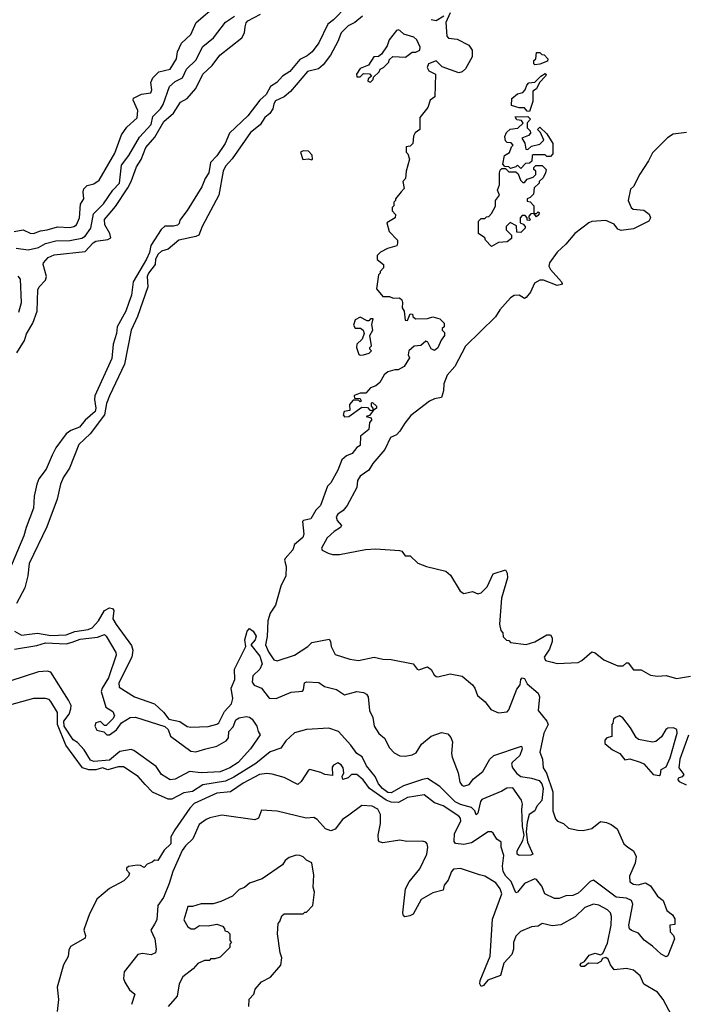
# Model space of a CAD drawing. Extents: x 1966327 to 2147849, y 395140 to 552178.
# Tile 255 of 256: x 2082445 to 2086296, y 523307 to 529001. Entities that reach past the tile are written whole.
import ezdxf

# ---------------------------------------------------------------- set-up
doc = ezdxf.new("R2010")
doc.units = 0

msp = doc.modelspace()

# ---------------------------------------------------------------- linework, layer by layer
at = {"layer": '0CON20XD'}
for points in [[(2084335, 529076.4), (2084260, 529000), (2084227.2, 528975), (2084175, 528866.5), (2084136.7, 528815), (2084108.8, 528791.2), (2084065, 528771.2), (2084008.2, 528701.8), (2083966, 528675), (2083932, 528638), (2083897.1, 528615), (2083871.6, 528568.4), (2083835, 528535.8), (2083764.9, 528445.1), (2083659.6, 528345), (2083634.8, 528285), (2083585, 528212.9), (2083549.8, 528175), (2083538.7, 528115), (2083517.4, 528082.6), (2083499.1, 528035), (2083413.5, 527896.5), (2083372.1, 527842.1), (2083367.7, 527822.3), (2083357.5, 527812.5), (2083335, 527806.4), (2083285, 527806.8), (2083262.8, 527787.2), (2083204.8, 527695.2), (2083196.4, 527655), (2083178.8, 527615), (2083102, 527485), (2083091.7, 527408.3), (2083077.6, 527365), (2083059, 527315), (2083010.1, 527225), (2083004.8, 527185), (2082985.2, 527125), (2082978.3, 527041.7), (2082880.7, 526825), (2082877.7, 526805), (2082886.2, 526755), (2082881, 526735), (2082824.8, 526685), (2082790.8, 526645), (2082741.1, 526625), (2082715, 526605.2), (2082654.8, 526525), (2082633.1, 526483.1), (2082597.8, 526402.2), (2082556.4, 526345), (2082544.7, 526315), (2082529.5, 526245), (2082524.8, 526175), (2082482.8, 526065), (2082470.2, 526015), (2082380.2, 525805)], [(2082414.2, 527775.8), (2082465, 527786.1), (2082505, 527766.9), (2082525, 527764.7), (2082565, 527780.6), (2082605, 527785.3), (2082665, 527803.4), (2082735, 527799.8), (2082759.4, 527805), (2082773.6, 527815), (2082791.4, 527855), (2082796.6, 527933.4), (2082815.6, 527965), (2082812.5, 528005), (2082817.3, 528022.7), (2082835, 528041.2), (2082875, 528052), (2082905, 528072.9), (2082995, 528229.4), (2083034.7, 528335.3), (2083065, 528378.2), (2083125, 528433.1), (2083128.4, 528475), (2083100.9, 528535), (2083103.3, 528546.7), (2083149.1, 528570.9), (2083203, 528577), (2083208.8, 528595), (2083203.1, 528636.9), (2083215.8, 528664.2), (2083250.6, 528699.4), (2083315, 528714.4), (2083351.9, 528775), (2083357.6, 528815), (2083380.8, 528865), (2083435.7, 528914.3), (2083466.4, 528983.6), (2083583.2, 529085)], [(2082425, 527678.9), (2082495, 527669.6), (2082555, 527683), (2082595, 527705.6), (2082655, 527721.3), (2082735, 527724.1), (2082805, 527736.5), (2082825, 527748.3), (2082856.1, 527795), (2082872.7, 527877.3), (2082929.6, 527935), (2082984.8, 528015.2), (2083022.8, 528055), (2083035, 528158.5), (2083076.5, 528215), (2083138.5, 528321.5), (2083205.5, 528395), (2083215, 528441.2), (2083260.2, 528485), (2083275, 528509.4), (2083311.7, 528615), (2083345, 528642.5), (2083386.2, 528665), (2083409.7, 528715), (2083463.8, 528766.1), (2083504.5, 528845.5), (2083567.1, 528895), (2083635, 528985.5), (2083688.3, 529021.7)], [(2084428.8, 529021.2), (2084384.8, 528985.2), (2084345, 528964.7), (2084305.2, 528924.8), (2084285.5, 528874.5), (2084242.5, 528795), (2084200.6, 528739.4), (2084173.3, 528716.7), (2084109.5, 528700.5), (2084012.4, 528585), (2083975.4, 528554.6), (2083925, 528530.7), (2083915.3, 528515), (2083909.2, 528485), (2083892, 528458), (2083863.6, 528435), (2083836.6, 528393.4), (2083781.2, 528348.8), (2083675, 528196.2), (2083635.6, 528154.4), (2083622.9, 528125), (2083596.5, 527985), (2083500, 527805), (2083480.9, 527755), (2083463.5, 527746.5), (2083366.6, 527726.6), (2083305, 527672.9), (2083265, 527661.3), (2083245.8, 527645), (2083231.4, 527615), (2083228.1, 527585), (2083189.7, 527535), (2083183.3, 527515), (2083186.7, 527455), (2083126.6, 527283.4), (2083090.9, 527205), (2083050.7, 527009.3), (2082963.9, 526825), (2082948.2, 526781.8), (2082935.2, 526715), (2082852.8, 526605), (2082786.8, 526545), (2082733.3, 526406.8), (2082698.5, 526355), (2082681.5, 526315), (2082661.9, 526228.1), (2082602, 526068), (2082501.1, 525855), (2082493, 525785), (2082475.1, 525714.9), (2082427.5, 525625)], [(2082428.2, 527075), (2082473.4, 527145), (2082485.5, 527184.5), (2082521.4, 527245), (2082546.3, 527315), (2082551.2, 527438.8), (2082558.1, 527455), (2082594.4, 527495), (2082601.1, 527515), (2082580.8, 527585), (2082582.9, 527595), (2082610.4, 527625), (2082645, 527641.5), (2082825, 527659.6), (2082870.2, 527709.8), (2082885, 527720.4), (2082955, 527730), (2082971.7, 527738.3), (2082966.1, 527765), (2082937.1, 527815), (2082935.3, 527845), (2082999.9, 527920.1), (2083071, 528029), (2083090.4, 528065), (2083120.8, 528149.2), (2083148.6, 528191.4), (2083175, 528262.2), (2083228, 528322), (2083278.7, 528411.4), (2083335, 528459.7), (2083376.3, 528523.7), (2083414.4, 528545.6), (2083465, 528602.9), (2083504.8, 528685.2), (2083559.1, 528735), (2083603.9, 528795), (2083729.4, 528895), (2083745.5, 528925), (2083750.3, 528959.7), (2083755, 528982.7), (2083765.9, 528994.1), (2083837.4, 529032.6)], [(2084935, 529040), (2084911.2, 528985), (2084916.7, 528905), (2084925, 528894.4), (2084975, 528888.5), (2085043.9, 528853.9), (2085061.9, 528825), (2085063.1, 528785), (2085024.4, 528715.6), (2085005, 528700), (2084985, 528694), (2084888.6, 528728.6), (2084855, 528762.5), (2084810, 528745), (2084802.5, 528725), (2084812.5, 528705), (2084850, 528685), (2084847.5, 528555), (2084820, 528535), (2084807, 528493), (2084760, 528435), (2084760, 528365), (2084733.6, 528346.4), (2084723.3, 528326.7), (2084720, 528285), (2084705, 528270), (2084680, 528265), (2084680, 528235), (2084690, 528225), (2084700, 528195), (2084680, 528125), (2084677, 528083), (2084662.5, 528065), (2084670, 528025), (2084652.5, 528005), (2084620, 527965), (2084620, 527955), (2084610, 527945), (2084610, 527925), (2084600, 527915), (2084600, 527895), (2084620, 527875), (2084617.5, 527855), (2084570, 527825), (2084582.5, 527775), (2084630, 527725), (2084631.7, 527708.3), (2084626.7, 527693.3), (2084573, 527677), (2084533, 527657), (2084513, 527637), (2084513.9, 527613.9), (2084550, 527585), (2084550, 527565), (2084530, 527545), (2084530, 527535), (2084520, 527525), (2084510, 527445), (2084545, 527400), (2084585, 527400), (2084605, 527390), (2084641.7, 527391.7), (2084655, 527380), (2084660, 527365), (2084657.5, 527335), (2084670, 527315), (2084675, 527262.5), (2084688.3, 527261.7), (2084705, 527300), (2084718.3, 527298.3), (2084720, 527285), (2084735, 527270), (2084805, 527272.5), (2084835, 527282.5), (2084875, 527270), (2084900, 527245), (2084900, 527225), (2084890, 527215), (2084890, 527205), (2084901.7, 527191.7), (2084902.5, 527175), (2084883, 527147), (2084865, 527102.5), (2084845, 527087.5), (2084825, 527097.5), (2084806.7, 527135), (2084795, 527142.5), (2084765, 527116.7), (2084728, 527112), (2084696.7, 527085), (2084693.3, 527063.3), (2084700, 527045), (2084670, 526995), (2084635, 526976.7), (2084615, 526976.7), (2084575, 526964.3), (2084553.7, 526946.3), (2084528.3, 526901.7), (2084505, 526883.3), (2084475, 526872.5), (2084448.3, 526841.7), (2084415, 526840), (2084385, 526830), (2084380, 526825), (2084381.7, 526811.7), (2084415, 526810), (2084420, 526795), (2084415, 526790), (2084405, 526800), (2084375, 526800), (2084352.5, 526775), (2084355, 526740), (2084322.5, 526735), (2084316.7, 526715), (2084323.8, 526703.8), (2084350, 526705), (2084425, 526760), (2084457.5, 526757.5), (2084471.7, 526741.7), (2084490, 526740), (2084490, 526755), (2084480, 526765), (2084480, 526785), (2084487, 526787), (2084510, 526765), (2084510, 526755), (2084490, 526740), (2084468.3, 526711.7), (2084450, 526705), (2084478.3, 526698.3), (2084480, 526685), (2084468.3, 526671.7), (2084465, 526630), (2084417.5, 526592.5), (2084415, 526537.5), (2084395, 526526.7), (2084367.9, 526492.1), (2084335, 526478), (2084309.2, 526455), (2084286, 526395), (2084245, 526323.3), (2084226.2, 526303.8), (2084185, 526192), (2084157.5, 526165), (2084128.8, 526115), (2084087.5, 526105), (2084081.4, 526098.6), (2084088.1, 526025), (2084083.9, 526006.1), (2084035.6, 525965), (2084024.6, 525935.4), (2083981.1, 525885), (2083977.5, 525875), (2083987.6, 525837.6), (2083985.6, 525784.4), (2083956, 525725), (2083924.8, 525615.2), (2083895, 525567.8), (2083880, 525525), (2083876.5, 525433.5), (2083867, 525385), (2083885, 525344.7), (2083915, 525298.8), (2083935, 525292.1), (2084035, 525325.2), (2084112.1, 525375), (2084135, 525399.6), (2084235, 525417.5), (2084242.9, 525405), (2084246.7, 525375), (2084270.4, 525330.4), (2084355, 525302), (2084405, 525294.7), (2084495, 525314.8), (2084545, 525302.5), (2084595, 525301.5), (2084721.2, 525275), (2084744.2, 525245), (2084755, 525240.6), (2084805, 525259.2), (2084825, 525243.8), (2084842.2, 525212.2), (2084855, 525202), (2084865, 525200), (2084935, 525218.8), (2085005, 525204.4), (2085065, 525154.3), (2085078.5, 525135), (2085092.6, 525092.6), (2085137.3, 525055), (2085171.5, 525011.5), (2085215, 524992.5), (2085265, 524997.8), (2085275, 525009.4), (2085321.7, 525128.3), (2085340.5, 525155), (2085343.4, 525185), (2085351.8, 525195), (2085365, 525191.2), (2085380.5, 525160.5), (2085445, 525106.8), (2085451.7, 525085), (2085444.6, 525005), (2085494.8, 524945), (2085502.7, 524925), (2085476.9, 524875), (2085453.2, 524765), (2085470.4, 524725), (2085472.8, 524675), (2085493.2, 524643.2), (2085530, 524535), (2085530.2, 524425), (2085545, 524378.9), (2085556.7, 524366.7), (2085591.7, 524351.8), (2085620, 524325), (2085673.5, 524313.5), (2085705, 524312.8), (2085755, 524322.7), (2085805, 524363.8), (2085838.8, 524358.8), (2085867, 524347), (2085901.3, 524321.3), (2085940.8, 524235), (2085963.3, 524215), (2085995, 524193.8), (2086012.2, 524162.2), (2086006.1, 524123.9), (2085971.9, 524048.1), (2085975.3, 524015), (2085995, 524002.3), (2086022.7, 523997.3), (2086065, 524010), (2086095, 523992), (2086135, 523932.5), (2086167.8, 523907.8), (2086188.7, 523848.7), (2086220.7, 523825), (2086235, 523800.8), (2086235, 523768), (2086206.4, 523763.6), (2086207.8, 523725), (2086227.3, 523705), (2086233.6, 523685), (2086195, 523587.5), (2086185, 523582.2), (2086155, 523596), (2086105, 523642.9), (2086056.9, 523676.9), (2086025, 523718.5), (2085985, 523732.9), (2085973.3, 523743.3), (2085969.6, 523765), (2085991.7, 523885), (2085985, 523907.7), (2085955, 523921.3), (2085896.1, 523926.1), (2085765, 524024.7), (2085745, 524017.4), (2085693.3, 523965), (2085675, 523948.8), (2085645, 523935.2), (2085605, 523934.3), (2085565, 523918.7), (2085538.3, 523918.3), (2085482.2, 523945), (2085465, 523989.5), (2085435, 524028), (2085425, 524031.9), (2085365.5, 524005), (2085325, 523954.4), (2085315, 523951.1), (2085287.5, 524017.5), (2085257.1, 524047.1), (2085242.2, 524075), (2085238.4, 524105), (2085246.7, 524166.8), (2085231.2, 524215), (2085230, 524245), (2085205, 524262.5), (2085185, 524296.2), (2085174.2, 524304.2), (2085155, 524304.3), (2085059.4, 524240.6), (2085015, 524231.7), (2084966.1, 524236.1), (2084958.2, 524248.2), (2084960.8, 524295), (2084997.6, 524365), (2084995, 524384), (2084985, 524394.5), (2084895.6, 524455), (2084845, 524472.5), (2084785, 524517.4), (2084688.2, 524501.8), (2084636.1, 524473.9), (2084595, 524474.9), (2084565, 524487.1), (2084469, 524555), (2084431.3, 524605), (2084395, 524636.2), (2084363.9, 524636.1), (2084345, 524616.7), (2084315, 524607.5), (2084310, 524625), (2084320, 524645), (2084315.8, 524675), (2084305, 524690.8), (2084285, 524702.5), (2084260.7, 524689.3), (2084252.4, 524677.6), (2084255, 524630), (2084210, 524635), (2084188, 524648), (2084124.6, 524665.4), (2084115, 524660), (2084073.1, 524595), (2084055, 524577.5), (2083975, 524617.5), (2083905, 524638.6), (2083875, 524641.1), (2083833.3, 524635), (2083738.9, 524585), (2083665, 524536.3), (2083585, 524527.7), (2083455, 524468.9), (2083428.9, 524441.1), (2083343.5, 524315), (2083320.4, 524275), (2083318.8, 524235), (2083281.8, 524198.2), (2083245, 524138.8), (2083225, 524141.2), (2083211.1, 524128.9), (2083182.2, 524117.8), (2083165, 524097.5), (2083145, 524108.8), (2083125, 524110.8), (2083075, 524103.3), (2083063.8, 524095), (2083063.8, 524085), (2083080, 524065), (2083075, 524047.5), (2083048.3, 524021.7), (2082963.9, 523976.1), (2082892.5, 523915), (2082847.5, 523825), (2082820.7, 523749.3), (2082816.7, 523735), (2082826.7, 523705), (2082825, 523690), (2082739.5, 523640.5), (2082729.7, 523620.3), (2082726.6, 523583.4), (2082698.5, 523535), (2082662.5, 523405), (2082669.4, 523335), (2082662.9, 523265)], [(2084825, 529001.4), (2084855, 528996.7), (2084898, 529022)], [(2084475, 528640), (2084490, 528655), (2084491.7, 528668.3), (2084525, 528700), (2084530, 528715), (2084550, 528725), (2084580, 528755), (2084581.7, 528768.3), (2084603, 528787), (2084676.4, 528783.6), (2084715, 528812.5), (2084736.4, 528813.6), (2084760, 528825), (2084761.7, 528841.7), (2084743.3, 528885), (2084725, 528899.4), (2084667.6, 528917.6), (2084645, 528938.6), (2084635, 528942.5), (2084625, 528938), (2084582, 528885), (2084570.7, 528849.3), (2084538.3, 528801.7), (2084521.7, 528788.3), (2084493.3, 528785), (2084463.3, 528736.7), (2084415, 528718), (2084393.3, 528685), (2084395, 528670), (2084415, 528670), (2084435, 528690), (2084468.3, 528688.3), (2084480, 528675), (2084461.7, 528658.3), (2084460, 528645), (2084475, 528640)], [(2085425, 528740), (2085420, 528745), (2085420, 528765), (2085430, 528775), (2085435, 528810), (2085455, 528810), (2085465, 528800), (2085478.3, 528798.3), (2085500, 528775), (2085498.3, 528761.7), (2085455, 528742.5), (2085425, 528740)], [(2085395, 528470), (2085381.7, 528471.7), (2085365, 528490), (2085335, 528490), (2085290, 528505), (2085292.5, 528545), (2085325, 528572.5), (2085355, 528580), (2085370, 528595), (2085378.3, 528621.7), (2085390, 528635), (2085425, 528640), (2085460, 528675), (2085485, 528690), (2085490, 528685), (2085487.5, 528675), (2085452.5, 528637.5), (2085435, 528600), (2085413, 528587), (2085413, 528527), (2085395, 528470)], [(2085345, 528140), (2085325, 528160), (2085315, 528150), (2085285, 528140), (2085275, 528150), (2085251.7, 528151.7), (2085240, 528165), (2085250, 528215), (2085278.3, 528231.7), (2085290, 528265), (2085300, 528275), (2085288.3, 528288.3), (2085265, 528290), (2085255, 528300), (2085252.5, 528325), (2085261.7, 528348.3), (2085281.7, 528368.3), (2085327, 528373), (2085358.3, 528401.7), (2085348.3, 528418.3), (2085321.7, 528421.7), (2085311.7, 528438.3), (2085385, 528440), (2085400, 528425), (2085380, 528405), (2085380, 528375), (2085398.3, 528358.3), (2085400, 528345), (2085388.3, 528331.7), (2085350, 528315), (2085367, 528287), (2085372.5, 528252.5), (2085385, 528250), (2085405, 528270), (2085455, 528280), (2085477, 528303), (2085458.3, 528348.3), (2085440, 528365), (2085455, 528380), (2085495, 528340), (2085530, 528285), (2085530, 528225), (2085515, 528210), (2085495, 528210), (2085485, 528220), (2085415, 528220), (2085410, 528215), (2085408.3, 528181.7), (2085395, 528170), (2085371.7, 528168.3), (2085345, 528140)], [(2086302.6, 528347.4), (2086225, 528339.2), (2086192.9, 528317.1), (2086105, 528231.1), (2086083.3, 528185), (2086032.2, 528107.8), (2085995, 528035.8), (2085979.1, 528020.9), (2085964.6, 527954.6), (2085982.5, 527915), (2085993.8, 527905), (2086055, 527900), (2086085.7, 527875.7), (2086094.2, 527855), (2086084.2, 527835), (2085995, 527792), (2085925, 527782.5), (2085905, 527790), (2085885, 527818.6), (2085835, 527839.5), (2085755, 527832.9), (2085736.9, 527825), (2085655.8, 527765), (2085605, 527703.4), (2085554, 527656), (2085509.3, 527595), (2085506.8, 527575), (2085515, 527555.7), (2085579.2, 527485), (2085583.8, 527475), (2085580, 527470), (2085555, 527463.8), (2085475, 527493.8), (2085455, 527493.8), (2085423.8, 527476.2), (2085400.8, 527425), (2085375, 527394.3), (2085365, 527387.5), (2085335, 527408.5), (2085305, 527406.2), (2085285, 527392.7), (2085222.5, 527322.5), (2085197.8, 527282.2), (2085025, 527112.5), (2084962.6, 526995), (2084918, 526945), (2084899.1, 526895), (2084896.4, 526853.6), (2084884.6, 526815.4), (2084845, 526808.8), (2084815, 526795.3), (2084707.6, 526712.4), (2084672.3, 526667.7), (2084645, 526620.4), (2084625, 526600.4), (2084591.2, 526585), (2084556.7, 526515), (2084488.1, 526435), (2084464.1, 526395.9), (2084415, 526361.8), (2084399.1, 526335), (2084395.3, 526295), (2084338.8, 526191.2), (2084317.1, 526162.9), (2084285, 526141.2), (2084275.3, 526125), (2084281.2, 526105), (2084306.4, 526075), (2084301.9, 526065), (2084265, 526041.8), (2084224.6, 526005), (2084191.2, 525945), (2084195, 525933.3), (2084230, 525915), (2084255, 525907.5), (2084295, 525907.5), (2084445, 525936.7), (2084505, 525940), (2084641.7, 525931.7), (2084656.4, 525926.4), (2084675, 525900), (2084705, 525900), (2084748.3, 525858.3), (2084798.3, 525838.3), (2084910.7, 525810.7), (2084938.3, 525788.3), (2084992.5, 525695), (2085015, 525682.5), (2085065, 525693.8), (2085095, 525681.4), (2085115, 525685.7), (2085148.5, 525721.5), (2085185, 525796.7), (2085255, 525820), (2085265, 525800), (2085267.7, 525772.3), (2085232.5, 525655), (2085220, 525505), (2085228.3, 525468.3), (2085240, 525455), (2085241.7, 525431.7), (2085261.7, 525411.7), (2085275, 525410), (2085285, 525400), (2085375, 525387.5), (2085425, 525403.3), (2085495, 525442.5), (2085515, 525444.2), (2085525.9, 525425.9), (2085525.3, 525405), (2085510.2, 525359.8), (2085479.5, 525315), (2085486, 525295), (2085525, 525285.7), (2085555, 525278.1), (2085675, 525284.3), (2085696.9, 525295), (2085755, 525344.6), (2085775, 525338.5), (2085825, 525299.1), (2085906.2, 525265), (2085936.7, 525265), (2085955, 525281.2), (2085965, 525282), (2085995, 525241.8), (2086040.3, 525240.2), (2086095, 525209.6), (2086135, 525203.8), (2086185, 525208.6), (2086245, 525191.4), (2086325, 525203.8)], [(2084135, 528190), (2084140, 528195), (2084137, 528217), (2084115, 528240), (2084085, 528242.5), (2084070, 528235), (2084082.5, 528192.5), (2084116.7, 528196.7), (2084135, 528190)], [(2085175, 527690), (2085140, 527725), (2085135, 527740), (2085100, 527765), (2085100, 527835), (2085115, 527850), (2085135, 527850), (2085145, 527860), (2085158.3, 527861.7), (2085175, 527880), (2085197, 527923), (2085197.5, 527955), (2085220, 527985), (2085210, 528015), (2085220, 528045), (2085220, 528115), (2085225, 528130), (2085235, 528140), (2085255, 528140), (2085275, 528120), (2085315, 528120), (2085328.3, 528108.3), (2085341.7, 528071.7), (2085355, 528060), (2085365, 528060), (2085381.7, 528078.3), (2085415, 528090), (2085430, 528105), (2085430, 528125), (2085420, 528135), (2085420, 528145), (2085431.7, 528158.3), (2085468.3, 528158.3), (2085490, 528135), (2085487.5, 528115), (2085473, 528087), (2085450, 528065), (2085450, 528055), (2085421.7, 528028.3), (2085418.3, 527991.7), (2085398.3, 527971.7), (2085380, 527965), (2085381.7, 527951.7), (2085398.3, 527948.3), (2085420, 527925), (2085420, 527880), (2085435, 527880), (2085445, 527890), (2085450, 527885), (2085448.3, 527871.7), (2085435, 527860), (2085420, 527880), (2085401.7, 527878.3), (2085390, 527865), (2085390, 527855), (2085400, 527845), (2085395, 527840), (2085381.7, 527841.7), (2085380, 527855), (2085368.3, 527868.3), (2085351.7, 527868.3), (2085340, 527855), (2085340, 527825), (2085358.3, 527818.3), (2085370, 527805), (2085370, 527795), (2085345, 527770), (2085321.7, 527771.7), (2085318.3, 527808.3), (2085281.7, 527828.3), (2085260, 527805), (2085260, 527785), (2085290, 527755), (2085290, 527735), (2085265, 527716.7), (2085215, 527712.5), (2085175, 527690)], [(2082440.2, 527309.8), (2082456.2, 527365), (2082450.8, 527500.8), (2082437.1, 527517.1)], [(2084415, 527060), (2084435, 527063.3), (2084467, 527073), (2084480, 527085), (2084470, 527095), (2084470, 527105), (2084480, 527115), (2084470, 527175), (2084487.5, 527205), (2084482.5, 527237.5), (2084490, 527270), (2084475, 527270), (2084465, 527260), (2084455, 527260), (2084415, 527280), (2084386.2, 527265), (2084376.2, 527235), (2084385, 527216.7), (2084416.2, 527216.2), (2084432.5, 527205), (2084437.5, 527185), (2084427, 527153), (2084396.2, 527123.8), (2084393.3, 527105), (2084407.5, 527065), (2084415, 527060)], [(2082415, 525464.1), (2082455, 525441.3), (2082547.8, 525452.2), (2082625, 525440.2), (2082715, 525443.6), (2082765, 525462.5), (2082841.9, 525475), (2082865, 525484.4), (2082900.4, 525525), (2082935, 525583.8), (2082965, 525600.3), (2082982.7, 525595), (2082989.6, 525585), (2082983.7, 525535), (2083003, 525503), (2083091.3, 525381.3), (2083100.5, 525355), (2083094.3, 525315), (2083019.4, 525165), (2083020.5, 525140.5), (2083110, 525085), (2083225, 525044.7), (2083276.3, 524996.3), (2083308.7, 524955), (2083372, 524942), (2083415, 524913.3), (2083435, 524908.9), (2083535, 524913.3), (2083585, 524926.7), (2083596.7, 524935), (2083630.9, 524999.1), (2083669.7, 525045), (2083678.2, 525075), (2083668.8, 525135), (2083689.8, 525185), (2083687.7, 525245), (2083753.1, 525375), (2083747.5, 525415), (2083760.9, 525465), (2083775, 525480), (2083796.6, 525465), (2083814, 525435), (2083807, 525415), (2083782.7, 525385), (2083835, 525320.6), (2083847.5, 525275), (2083835.2, 525244.8), (2083793.3, 525206.6), (2083790.3, 525170.3), (2083801.7, 525151.7), (2083845, 525134.8), (2083887.5, 525077.5), (2083928, 525075), (2084015, 525111.1), (2084081.9, 525118.1), (2084087.8, 525125), (2084093.1, 525165), (2084105, 525171), (2084175, 525166.9), (2084208.9, 525145), (2084278.2, 525128.2), (2084325, 525096.8), (2084395, 525116.5), (2084435, 525110.2), (2084450.7, 525100.7), (2084460.2, 525085), (2084468.7, 525005), (2084487.4, 524965), (2084495.2, 524915), (2084523.4, 524873.4), (2084555, 524846.4), (2084585, 524789.7), (2084611.1, 524761.1), (2084644.5, 524744.5), (2084675, 524741.1), (2084715, 524750), (2084739, 524761), (2084769.5, 524810.5), (2084825, 524857.6), (2084885, 524879.3), (2084921, 524871), (2084939.7, 524849.7), (2084948.4, 524825), (2084943, 524757), (2084946.6, 524735), (2084981.7, 524645), (2084992.1, 524592.1), (2085003.7, 524573.7), (2085015, 524568), (2085045, 524578.8), (2085069.6, 524610.4), (2085125, 524652.3), (2085165, 524723.8), (2085188.5, 524745), (2085348.7, 524798.7), (2085352.5, 524785), (2085339.1, 524745), (2085294.4, 524705), (2085291.1, 524695), (2085296.7, 524675), (2085321.4, 524641.4), (2085343.9, 524623.9), (2085405, 524615.2), (2085451.1, 524601.1), (2085465, 524582), (2085473.5, 524555), (2085465, 524485.5), (2085437.5, 524452.5), (2085424.4, 524425), (2085392.3, 524405), (2085380.1, 524359.9), (2085375.8, 524305), (2085382.8, 524245), (2085413.3, 524175), (2085401.2, 524168.8), (2085335, 524166.7), (2085322.7, 524175), (2085323.5, 524195), (2085356.2, 524253.8), (2085363.3, 524285), (2085353.3, 524335), (2085350.3, 524435), (2085354.6, 524465), (2085347.9, 524487.9), (2085297.8, 524557.8), (2085263.2, 524556.8), (2085235, 524538.8), (2085119.2, 524490.8), (2085111, 524479), (2085095, 524411.2), (2085085, 524403.3), (2085077.9, 524425), (2085059.6, 524445), (2084995, 524462.2), (2084965, 524477.3), (2084876.1, 524566.1), (2084805, 524612.7), (2084775, 524607.7), (2084665, 524569.3), (2084595, 524529.8), (2084575, 524532.2), (2084543.9, 524555), (2084520.8, 524580.8), (2084502.2, 524625), (2084451.7, 524685), (2084427.2, 524737.2), (2084395, 524756.9), (2084360.8, 524805), (2084289.6, 524885), (2084233.6, 524903.6), (2084105, 524895.2), (2084035, 524876.2), (2083985, 524830.3), (2083955, 524788.7), (2083895, 524766.8), (2083811.4, 524698.6), (2083685, 524620.3), (2083635, 524596.5), (2083503.8, 524576.2), (2083445, 524537.2), (2083395, 524530.6), (2083325, 524493.1), (2083305, 524492.9), (2083213.6, 524533.6), (2083171.2, 524578.8), (2083131.2, 524625), (2083045, 524679.4), (2083015, 524680.5), (2082955, 524661.9), (2082925, 524673.5), (2082885, 524663.4), (2082845, 524662.7), (2082809.2, 524675), (2082712.5, 524805), (2082663.6, 524925), (2082664.1, 524994.1), (2082625, 525057.9), (2082615, 525068.8), (2082595, 525075.4), (2082525, 525074.6), (2082315, 525016.6)], [(2082415, 525361.2), (2082545, 525381.6), (2082595, 525396.9), (2082715, 525391.9), (2082748.4, 525401.6), (2082795, 525418), (2082895, 525430.4), (2082935, 525444.7), (2082945.8, 525435.8), (2083002, 525342), (2083003.3, 525325), (2082958.4, 525195), (2082921.7, 525135), (2082915.9, 525115), (2082944.4, 525024.4), (2082985, 525000), (2082993.8, 524975), (2082985, 524956.7), (2082945, 524920), (2082935, 524920), (2082913, 524943), (2082886.1, 524933.9), (2082880, 524915), (2082891.2, 524891.2), (2082931.7, 524881.7), (2082950, 524865), (2082965, 524866), (2083005, 524894.4), (2083035, 524934.3), (2083084.5, 524965.5), (2083115, 524967.8), (2083285, 524914), (2083304.7, 524895), (2083317.3, 524857.3), (2083435, 524770.4), (2083465, 524767.3), (2083521.2, 524785), (2083585, 524800.5), (2083639, 524831), (2083652.6, 524847.4), (2083655.6, 524885), (2083679.6, 524910.4), (2083695, 524951.1), (2083715, 524962.7), (2083755, 524971.4), (2083775, 524967.5), (2083790, 524955), (2083816.9, 524915), (2083824.2, 524884.2), (2083836.7, 524865), (2083779.5, 524785), (2083708.4, 524705), (2083661.2, 524675), (2083605, 524650.5), (2083495.7, 524645.7), (2083427.6, 524652.4), (2083345, 524609), (2083315, 524605.3), (2083266.2, 524635), (2083235, 524682.5), (2083105, 524773.9), (2083089.4, 524779.4), (2083025, 524768.9), (2082965, 524719), (2082875, 524710.5), (2082855, 524719), (2082818.8, 524778.8), (2082779.9, 524819.9), (2082755, 524837), (2082703.5, 524915), (2082701.6, 524945), (2082731.3, 524985), (2082741.7, 525015), (2082743, 525035), (2082728.4, 525065), (2082625, 525227.1), (2082605, 525233.8), (2082555, 525229.2), (2082395, 525177.5)], [(2086145, 524630), (2086152.5, 524635), (2086155.9, 524664.1), (2086185, 524680), (2086207.6, 524732.4), (2086248.6, 524875), (2086246.3, 524896.3), (2086227.5, 524905), (2086195, 524903.6), (2086183.1, 524895), (2086157.3, 524852.7), (2086125, 524826.9), (2086105, 524822.5), (2086065, 524830), (2086025, 524838.8), (2086010.6, 524850.6), (2085979.4, 524905), (2085935, 524963.8), (2085915, 524975.7), (2085892.5, 524965), (2085880, 524955), (2085877, 524933), (2085870, 524925), (2085870, 524855), (2085841.7, 524848.3), (2085830, 524835), (2085830, 524815), (2085875, 524777.5), (2085917.3, 524757.3), (2085945, 524720), (2085975, 524726.7), (2086035, 524707.5), (2086055, 524697.5), (2086110, 524635), (2086145, 524630)], [(2086315, 524863.3), (2086263.5, 524725), (2086258.9, 524675), (2086287.5, 524635), (2086277, 524623), (2086253.8, 524615), (2086253.3, 524605), (2086260, 524595), (2086300, 524575)], [(2086280, 523125), (2086166.9, 523335), (2086135, 523377.5), (2086055, 523422.5), (2086035, 523471.1), (2085995, 523504.6), (2085955, 523514.6), (2085885, 523505.7), (2085862.2, 523535), (2085848.6, 523568.6), (2085835, 523577.5), (2085817.5, 523572.5), (2085806.2, 523555), (2085785, 523542.9), (2085735, 523544), (2085713.3, 523525), (2085691.2, 523525), (2085688, 523535), (2085693.8, 523545), (2085712.5, 523555), (2085739.3, 523590.7), (2085775, 523603.3), (2085805, 523592.5), (2085819.3, 523600.7), (2085845, 523660), (2085866.4, 523765), (2085869.1, 523815), (2085862.1, 523835), (2085845, 523852.9), (2085795, 523880), (2085764, 523886), (2085715, 523867.1), (2085657.9, 523812.1), (2085575, 523765.8), (2085525, 523760.5), (2085466.7, 523773.3), (2085445, 523758), (2085405, 523755.6), (2085342.8, 523727.2), (2085315, 523701.2), (2085302.1, 523665), (2085301.1, 523625), (2085292.9, 523595), (2085245.5, 523545), (2085227.1, 523472.9), (2085152.7, 523447.3), (2085128.5, 523415), (2085115, 523410), (2085106.2, 523425), (2085108.7, 523445), (2085166.5, 523585), (2085181.1, 523798.9), (2085233.5, 523945), (2085224.8, 523975), (2085199.5, 524009.5), (2085135, 524047.5), (2085105, 524054.7), (2084995, 524091.5), (2084955, 524088.9), (2084942.7, 524075), (2084924.3, 524025), (2084901.4, 523995), (2084895, 523966.7), (2084835, 523951.9), (2084767, 523913), (2084721.7, 523828.3), (2084702.2, 523817.8), (2084672.5, 523812.5), (2084665, 523817.5), (2084661.8, 523835), (2084677.8, 523975), (2084697.3, 524015), (2084760.7, 524089.3), (2084800, 524175), (2084807.1, 524215), (2084802.9, 524235), (2084793.8, 524245), (2084775, 524250.5), (2084685, 524249.2), (2084645, 524256.5), (2084545, 524241.2), (2084526.4, 524246.4), (2084520.6, 524255), (2084519.6, 524285), (2084532.1, 524352.1), (2084533.1, 524405), (2084517.5, 524435), (2084485, 524452.3), (2084425, 524456.5), (2084349.2, 524400.8), (2084313.3, 524375), (2084270.3, 524319.7), (2084245, 524310), (2084215, 524321.9), (2084166.3, 524376.3), (2084147.4, 524387.4), (2084102.8, 524382.8), (2083935, 524424.6), (2083845, 524428.9), (2083826.2, 524383.8), (2083805, 524373.2), (2083615, 524401.5), (2083545, 524385.3), (2083524.4, 524375), (2083482.7, 524347.3), (2083446.9, 524263.1), (2083405, 524223.2), (2083385, 524195.5), (2083331.7, 524075), (2083310.4, 524005), (2083276.3, 523923.7), (2083245, 523878), (2083238.7, 523795), (2083225, 523769.5), (2083204.6, 523735), (2083227.1, 523685), (2083235.6, 523625), (2083230.6, 523605), (2083206.4, 523593.6), (2083155, 523600.4), (2083129.4, 523595), (2083049.3, 523495), (2083046.6, 523456.6), (2083054, 523435), (2083080.5, 523390.5), (2083110.8, 523365), (2083091.4, 523305)], [(2083770, 523295), (2083773, 523337), (2083800, 523365), (2083807.5, 523395), (2083843.9, 523436.1), (2083896.4, 523463.6), (2083956.4, 523533.6), (2083962.5, 523575), (2083952.5, 523605), (2083937.5, 523715), (2083940, 523775), (2083950, 523785), (2083961.7, 523818.3), (2083975, 523830), (2084085, 523830), (2084095, 523840), (2084105, 523840), (2084141.7, 523878.3), (2084150, 523955), (2084143.3, 523985), (2084147, 524053), (2084135.5, 524125.5), (2084105, 524140), (2084085, 524160), (2084065, 524166.7), (2084045, 524170), (2084005, 524156.7), (2083980.7, 524139.3), (2083965, 524112.5), (2083848.3, 524031.7), (2083775, 524007.5), (2083745, 523982.5), (2083715, 523970), (2083677, 523933), (2083608.3, 523901.7), (2083565, 523887.5), (2083495, 523887.5), (2083445, 523872.5), (2083418.3, 523871.7), (2083394, 523795), (2083417.5, 523755), (2083437, 523743), (2083457, 523743), (2083485, 523762.5), (2083535, 523760), (2083585, 523770), (2083618.3, 523758.3), (2083630, 523745), (2083631.7, 523731.7), (2083648.3, 523728.3), (2083660, 523715), (2083660, 523675), (2083670, 523665), (2083660, 523655), (2083660, 523635), (2083605, 523580), (2083575, 523570), (2083550, 523570), (2083545, 523560), (2083515, 523560), (2083475, 523543.3), (2083448.9, 523511.1), (2083388.9, 523465), (2083368.1, 523425), (2083355.8, 523354.2), (2083305, 523294)]]:
    msp.add_lwpolyline(points, dxfattribs=at)

doc.saveas('drawing.dxf')
